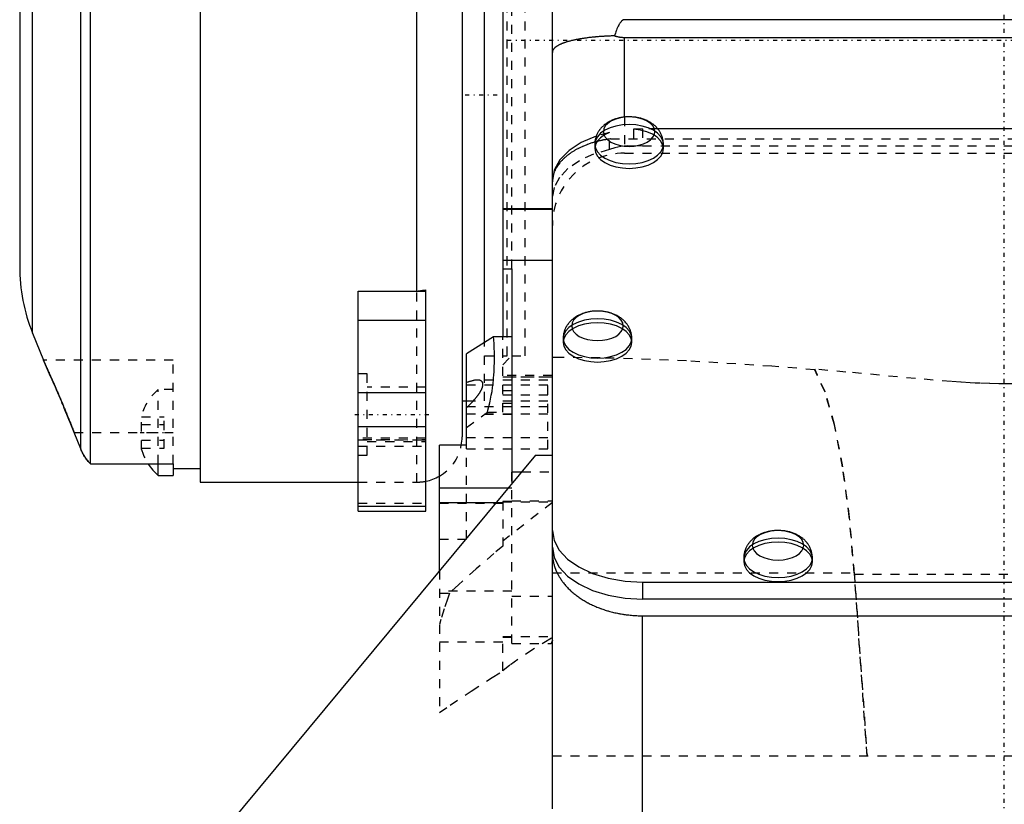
# Model space of a CAD drawing. Extents: x -128 to 128, y -5 to 906.
# Tile 6 of 22: x -109 to 0, y 230 to 317. Entities that reach past the tile are written whole.
import ezdxf

# ---------------------------------------------------------------- set-up
doc = ezdxf.new("R2010")
doc.units = 0
doc.linetypes.add('CENTER', pattern=[1.5, 0.45, -0.5, 0.05, -0.5])
doc.linetypes.add('DASHED', pattern=[2, 1, -1])
for name, color, linetype in [('AM_0', 7, 'CONTINUOUS'), ('AM_3', 7, 'DASHED'), ('AM_7', 7, 'CENTER')]:
    doc.layers.add(name, color=color, linetype=linetype)

msp = doc.modelspace()

# ---------------------------------------------------------------- linework, layer by layer
at = {"layer": 'AM_0', "color": 7, "linetype": 'CONTINUOUS'}
for p, q in [((-107.57, 282.48), (-107.57, 770.02)), ((-109, 762.6), (-109, 289.9)), ((-89, 362.34), (-89, 266)), ((-50, 230.33), (-50, 360)), ((-60, 350.55), (-60, 271)), ((-57.5, 281.44), (-57.5, 350.56)), ((-55.5, 350.55), (-55.5, 282.07)), ((-65, 287.16), (-65, 334.85)), ((-102.24, 269.67), (-102.24, 324)), ((-101.17, 268.01), (-101.17, 324)), ((42, 317.2), (-42, 317.2)), ((-42, 315.24), (42, 315.24)), ((-42, 306.41), (-42, 315.24)), ((38.32, 305.11), (-38.32, 305.11)), ((-45.3, 303.41), (-45.3, 302.92)), ((-37.7, 302.92), (-37.7, 303.41)), ((-55.5, 296.28), (-50, 296.28)), ((-55.5, 296.21), (-50, 296.21)), ((-55.5, 290.56), (-50, 290.56)), ((-55.5, 289.63), (-54.5, 289.63)), ((-54.5, 289.63), (-54.5, 265.81)), ((-71.5, 287.16), (-65, 287.16)), ((-71.5, 262.78), (-71.5, 287.16)), ((-71.5, 287.14), (-64, 287.14)), ((-64.08, 287.27), (-64, 287.29)), ((-64.08, 287.27), (-64, 287.27)), ((-64, 262.78), (-64, 287.29)), ((-71.5, 283.92), (-64, 283.92)), ((-107.57, 282.48), (-106.38, 279.5)), ((-56.5, 282.07), (-59.5, 280.19)), ((-54.5, 282.07), (-56.5, 282.07)), ((-48.8, 281.91), (-48.8, 281.47)), ((-41.2, 281.47), (-41.2, 281.91)), ((-105.57, 277.71), (-106.38, 279.5)), ((-59.5, 270.09), (-59.5, 280.19)), ((-71.5, 275.91), (-64, 275.91)), ((-60, 275), (-59.5, 275)), ((-71.5, 272.17), (-64, 272.17)), ((-102.24, 269.67), (-102.97, 271.5)), ((-62.5, 256.2), (-62.5, 270.09)), ((-59.5, 270.09), (-62.5, 270.09)), ((-51.86, 269), (-92.81, 219.73)), ((-51.86, 269), (-50, 269)), ((-101.17, 268.01), (-92, 268.01)), ((-93.65, 266.75), (-93.65, 268.01)), ((-92, 268.01), (-92, 266.75)), ((-92, 267.5), (-89, 267.5)), ((-93.65, 266.75), (-92, 266.75)), ((-54.5, 267.15), (-53.4, 267.15)), ((-89, 266), (-71.5, 266)), ((-54.92, 265.32), (-62.5, 265.32)), ((-71.5, 263.32), (-64, 263.32)), ((-56.27, 263.69), (-62.5, 263.69)), ((-71.5, 262.78), (-64, 262.78)), ((-28.8, 257.61), (-28.8, 257.18)), ((-21.2, 257.18), (-21.2, 257.61)), ((-40, 254.93), (40, 254.93)), ((-40, 254.93), (-40, 253.04)), ((40, 253.04), (-40, 253.04)), ((-40, 251.2), (40, 251.2)), ((-40, 226.46), (-40, 251.2))]:
    msp.add_line(p, q, dxfattribs=at)
for points in [[(-44.35, 304.8), (-44.3, 304.48), (-44.14, 304.18), (-43.87, 303.89), (-43.52, 303.64), (-43.09, 303.44), (-42.59, 303.29), (-42.06, 303.2), (-41.5, 303.17), (-40.94, 303.2), (-40.41, 303.29), (-39.91, 303.44), (-39.48, 303.64), (-39.13, 303.89), (-38.86, 304.18), (-38.7, 304.48), (-38.65, 304.8), (-38.7, 305.12), (-38.86, 305.43), (-39.13, 305.71), (-39.48, 305.96), (-39.91, 306.16), (-40.41, 306.31), (-40.94, 306.41), (-41.5, 306.44), (-42.06, 306.41), (-42.59, 306.31), (-43.09, 306.16), (-43.52, 305.96), (-43.87, 305.71), (-44.14, 305.43), (-44.3, 305.12)], [(-47.85, 283.3), (-47.8, 282.98), (-47.64, 282.68), (-47.37, 282.39), (-47.02, 282.14), (-46.59, 281.94), (-46.09, 281.79), (-45.56, 281.7), (-45, 281.67), (-44.44, 281.7), (-43.91, 281.79), (-43.41, 281.94), (-42.98, 282.14), (-42.63, 282.39), (-42.36, 282.68), (-42.2, 282.98), (-42.15, 283.3), (-42.2, 283.62), (-42.36, 283.93), (-42.63, 284.21), (-42.98, 284.46), (-43.41, 284.66), (-43.91, 284.81), (-44.44, 284.91), (-45, 284.94), (-45.56, 284.91), (-46.09, 284.81), (-46.59, 284.66), (-47.02, 284.46), (-47.37, 284.21), (-47.64, 283.93), (-47.8, 283.62)], [(-27.85, 259), (-27.8, 258.68), (-27.64, 258.38), (-27.37, 258.09), (-27.02, 257.84), (-26.59, 257.64), (-26.09, 257.49), (-25.56, 257.4), (-25, 257.37), (-24.44, 257.4), (-23.91, 257.49), (-23.41, 257.64), (-22.98, 257.84), (-22.63, 258.09), (-22.36, 258.38), (-22.2, 258.68), (-22.15, 259), (-22.2, 259.32), (-22.36, 259.63), (-22.63, 259.91), (-22.98, 260.16), (-23.41, 260.36), (-23.91, 260.51), (-24.44, 260.61), (-25, 260.64), (-25.56, 260.61), (-26.09, 260.51), (-26.59, 260.36), (-27.02, 260.16), (-27.37, 259.91), (-27.64, 259.63), (-27.8, 259.32)]]:
    msp.add_lwpolyline(points, close=True, dxfattribs=at)
for points in [[(-45.14, 304.3), (-46.79, 303.59), (-48.15, 302.7), (-49.16, 301.67), (-49.79, 300.55), (-50, 299.38)], [(-45.3, 303.41), (-45.23, 302.98), (-45.01, 302.58), (-44.66, 302.2), (-44.19, 301.87), (-43.61, 301.6), (-42.95, 301.4), (-42.24, 301.27), (-41.5, 301.23), (-40.76, 301.27), (-40.05, 301.4), (-39.39, 301.6), (-38.81, 301.87), (-38.34, 302.2), (-37.99, 302.58), (-37.77, 302.98), (-37.7, 303.41)], [(-45.3, 302.92), (-45.23, 302.5), (-45.01, 302.09), (-44.66, 301.71), (-44.19, 301.38), (-43.61, 301.11), (-42.95, 300.91), (-42.24, 300.79), (-41.5, 300.74), (-40.76, 300.79), (-40.05, 300.91), (-39.39, 301.11), (-38.81, 301.38), (-38.34, 301.71), (-37.99, 302.09), (-37.77, 302.5), (-37.7, 302.92)], [(-48.8, 281.91), (-48.73, 281.48), (-48.51, 281.08), (-48.16, 280.7), (-47.69, 280.37), (-47.11, 280.1), (-46.45, 279.9), (-45.74, 279.77), (-45, 279.73), (-44.26, 279.77), (-43.55, 279.9), (-42.89, 280.1), (-42.31, 280.37), (-41.84, 280.7), (-41.49, 281.08), (-41.27, 281.48), (-41.2, 281.91)], [(-48.8, 281.47), (-48.73, 281.05), (-48.51, 280.64), (-48.16, 280.26), (-47.69, 279.93), (-47.11, 279.66), (-46.45, 279.46), (-45.74, 279.34), (-45, 279.29), (-44.26, 279.34), (-43.55, 279.46), (-42.89, 279.66), (-42.31, 279.93), (-41.84, 280.26), (-41.49, 280.64), (-41.27, 281.05), (-41.2, 281.47)], [(-50, 260.66), (-49.81, 259.54), (-49.24, 258.47), (-48.31, 257.47), (-47.07, 256.61), (-45.56, 255.89), (-43.83, 255.36), (-41.95, 255.04), (-40, 254.93)], [(-50, 258.78), (-49.81, 257.66), (-49.24, 256.58), (-48.31, 255.59), (-47.07, 254.72), (-45.56, 254.01), (-43.83, 253.48), (-41.95, 253.15), (-40, 253.04)], [(-28.8, 257.61), (-28.73, 257.18), (-28.51, 256.78), (-28.16, 256.4), (-27.69, 256.07), (-27.11, 255.8), (-26.45, 255.6), (-25.74, 255.47), (-25, 255.43), (-24.26, 255.47), (-23.55, 255.6), (-22.89, 255.8), (-22.31, 256.07), (-21.84, 256.4), (-21.49, 256.78), (-21.27, 257.18), (-21.2, 257.61)], [(-28.8, 257.18), (-28.73, 256.75), (-28.51, 256.34), (-28.16, 255.96), (-27.69, 255.63), (-27.11, 255.36), (-26.45, 255.16), (-25.74, 255.04), (-25, 255), (-24.26, 255.04), (-23.55, 255.16), (-22.89, 255.36), (-22.31, 255.63), (-21.84, 255.96), (-21.49, 256.34), (-21.27, 256.75), (-21.2, 257.18)]]:
    msp.add_lwpolyline(points, dxfattribs=at)
for points in [[(-42, 317.2, 0), (-42.01, 317.2, 0), (-42.02, 317.2, 0), (-42.03, 317.2, 0), (-42.03, 317.2, 0), (-42.04, 317.2, 0), (-42.05, 317.2, 0), (-42.06, 317.19, 0), (-42.07, 317.19, 0), (-42.08, 317.19, 0), (-42.09, 317.19, 0), (-42.09, 317.19, 0), (-42.1, 317.18, 0), (-42.11, 317.18, 0), (-42.12, 317.18, 0), (-42.13, 317.17, 0), (-42.14, 317.17, 0), (-42.15, 317.17, 0), (-42.15, 317.16, 0), (-42.16, 317.16, 0), (-42.17, 317.16, 0), (-42.18, 317.15, 0), (-42.19, 317.15, 0), (-42.19, 317.15, 0), (-42.2, 317.14, 0), (-42.21, 317.13, 0), (-42.22, 317.13, 0), (-42.22, 317.13, 0), (-42.23, 317.12, 0), (-42.24, 317.11, 0), (-42.25, 317.11, 0), (-42.26, 317.1, 0), (-42.27, 317.09, 0), (-42.28, 317.09, 0), (-42.28, 317.08, 0), (-42.29, 317.07, 0), (-42.3, 317.06, 0), (-42.31, 317.06, 0), (-42.33, 317.05, 0), (-42.34, 317.04, 0), (-42.34, 317.03, 0), (-42.35, 317.03, 0), (-42.36, 317.02, 0), (-42.37, 317, 0), (-42.38, 316.99, 0), (-42.39, 316.98, 0), (-42.4, 316.97, 0), (-42.4, 316.96, 0), (-42.41, 316.96, 0), (-42.42, 316.95, 0), (-42.43, 316.93, 0), (-42.46, 316.89, 0), (-42.53, 316.8, 0), (-42.56, 316.75, 0), (-42.59, 316.7, 0), (-42.65, 316.59, 0), (-42.71, 316.47, 0), (-42.77, 316.33, 0), (-42.84, 316.19, 0), (-42.9, 316.04, 0), (-42.93, 315.95, 0), (-42.96, 315.87, 0), (-43.02, 315.69, 0), (-43.08, 315.51, 0), (-43.11, 315.41, 0)], [(-43.11, 315.41, 0), (-43.16, 315.41, 0), (-43.27, 315.4, 0), (-43.38, 315.4, 0), (-43.43, 315.4, 0), (-43.48, 315.4, 0), (-43.59, 315.39, 0), (-43.69, 315.39, 0), (-43.79, 315.38, 0), (-43.9, 315.38, 0), (-44, 315.37, 0), (-44.05, 315.37, 0), (-44.1, 315.37, 0), (-44.21, 315.36, 0), (-44.31, 315.35, 0), (-44.41, 315.35, 0), (-44.51, 315.34, 0), (-44.62, 315.33, 0), (-44.67, 315.33, 0), (-44.72, 315.33, 0), (-44.82, 315.32, 0), (-44.92, 315.31, 0), (-44.97, 315.31, 0), (-45.02, 315.3, 0), (-45.11, 315.29, 0), (-45.21, 315.29, 0), (-45.26, 315.28, 0), (-45.31, 315.28, 0), (-45.41, 315.27, 0), (-45.5, 315.26, 0), (-45.6, 315.25, 0), (-45.69, 315.24, 0), (-45.79, 315.23, 0), (-45.83, 315.22, 0), (-45.88, 315.22, 0), (-45.97, 315.21, 0), (-46.07, 315.19, 0), (-46.16, 315.18, 0), (-46.25, 315.17, 0), (-46.34, 315.16, 0), (-46.38, 315.15, 0), (-46.43, 315.15, 0), (-46.51, 315.13, 0), (-46.6, 315.12, 0), (-46.69, 315.11, 0), (-46.77, 315.09, 0), (-46.86, 315.08, 0), (-46.9, 315.07, 0), (-46.94, 315.07, 0), (-47.02, 315.05, 0), (-47.11, 315.04, 0), (-47.19, 315.02, 0), (-47.27, 315.01, 0), (-47.35, 314.99, 0), (-47.39, 314.98, 0), (-47.43, 314.98, 0), (-47.5, 314.96, 0), (-47.58, 314.94, 0), (-47.66, 314.93, 0), (-47.73, 314.91, 0), (-47.8, 314.89, 0), (-47.84, 314.88, 0), (-47.88, 314.88, 0), (-47.95, 314.86, 0), (-48.02, 314.84, 0), (-48.05, 314.83, 0), (-48.09, 314.82, 0), (-48.16, 314.8, 0), (-48.22, 314.79, 0), (-48.26, 314.78, 0), (-48.29, 314.77, 0), (-48.35, 314.75, 0), (-48.42, 314.73, 0), (-48.48, 314.71, 0), (-48.54, 314.69, 0), (-48.6, 314.67, 0), (-48.63, 314.66, 0), (-48.66, 314.65, 0), (-48.72, 314.63, 0), (-48.77, 314.61, 0), (-48.83, 314.59, 0), (-48.88, 314.57, 0), (-48.94, 314.55, 0), (-48.96, 314.54, 0), (-48.99, 314.53, 0), (-49.04, 314.5, 0), (-49.09, 314.48, 0), (-49.14, 314.46, 0), (-49.18, 314.44, 0), (-49.23, 314.42, 0), (-49.25, 314.4, 0), (-49.28, 314.39, 0), (-49.32, 314.37, 0), (-49.36, 314.35, 0), (-49.4, 314.32, 0), (-49.44, 314.3, 0), (-49.48, 314.28, 0), (-49.5, 314.27, 0), (-49.52, 314.25, 0), (-49.55, 314.23, 0), (-49.59, 314.21, 0), (-49.62, 314.18, 0), (-49.65, 314.16, 0), (-49.68, 314.13, 0), (-49.69, 314.12, 0), (-49.71, 314.11, 0), (-49.74, 314.08, 0), (-49.76, 314.06, 0), (-49.78, 314.05, 0), (-49.79, 314.03, 0), (-49.81, 314.01, 0), (-49.83, 313.98, 0), (-49.84, 313.97, 0), (-49.85, 313.96, 0), (-49.87, 313.93, 0), (-49.89, 313.91, 0), (-49.91, 313.88, 0), (-49.92, 313.85, 0), (-49.94, 313.83, 0), (-49.94, 313.82, 0), (-49.95, 313.8, 0), (-49.96, 313.78, 0), (-49.97, 313.75, 0), (-49.98, 313.72, 0), (-49.99, 313.7, 0), (-49.99, 313.67, 0), (-49.99, 313.66, 0), (-50, 313.64, 0), (-50, 313.62, 0), (-50, 313.59, 0), (-50, 313.58, 0)], [(-43.11, 315.41, 0), (-43.08, 315.4, 0), (-43.03, 315.38, 0), (-42.97, 315.37, 0), (-42.94, 315.36, 0), (-42.91, 315.35, 0), (-42.85, 315.34, 0), (-42.78, 315.32, 0), (-42.72, 315.31, 0), (-42.66, 315.3, 0), (-42.59, 315.29, 0), (-42.56, 315.28, 0), (-42.53, 315.28, 0), (-42.47, 315.27, 0), (-42.4, 315.26, 0), (-42.34, 315.25, 0), (-42.28, 315.25, 0), (-42.21, 315.24, 0), (-42.18, 315.24, 0), (-42.15, 315.24, 0), (-42.09, 315.24, 0), (-42.03, 315.24, 0), (-42, 315.24, 0)], [(-37.7, 303.41, 0), (-37.7, 303.46, 0), (-37.7, 303.56, 0), (-37.71, 303.65, 0), (-37.72, 303.7, 0), (-37.72, 303.75, 0), (-37.74, 303.85, 0), (-37.76, 303.94, 0), (-37.78, 304.04, 0), (-37.8, 304.13, 0), (-37.83, 304.23, 0), (-37.85, 304.27, 0), (-37.86, 304.32, 0), (-37.9, 304.41, 0), (-37.94, 304.5, 0), (-37.98, 304.58, 0), (-38.02, 304.67, 0), (-38.07, 304.76, 0), (-38.1, 304.8, 0), (-38.12, 304.84, 0), (-38.18, 304.92, 0), (-38.23, 305, 0), (-38.26, 305.04, 0), (-38.29, 305.08, 0), (-38.35, 305.15, 0), (-38.42, 305.23, 0), (-38.45, 305.26, 0), (-38.48, 305.3, 0), (-38.55, 305.37, 0), (-38.62, 305.43, 0), (-38.7, 305.5, 0), (-38.77, 305.56, 0), (-38.85, 305.62, 0), (-38.89, 305.65, 0), (-38.93, 305.68, 0), (-39.01, 305.73, 0), (-39.09, 305.79, 0), (-39.17, 305.84, 0), (-39.26, 305.89, 0), (-39.35, 305.94, 0), (-39.39, 305.96, 0), (-39.43, 305.98, 0), (-39.53, 306.03, 0), (-39.62, 306.07, 0), (-39.71, 306.11, 0), (-39.81, 306.15, 0), (-39.91, 306.18, 0), (-39.96, 306.2, 0), (-40.01, 306.21, 0), (-40.11, 306.25, 0), (-40.21, 306.28, 0), (-40.32, 306.3, 0), (-40.43, 306.33, 0), (-40.53, 306.35, 0), (-40.59, 306.36, 0), (-40.64, 306.37, 0), (-40.75, 306.39, 0), (-40.86, 306.4, 0), (-40.97, 306.41, 0), (-41.08, 306.42, 0), (-41.19, 306.43, 0), (-41.25, 306.44, 0), (-41.3, 306.44, 0), (-41.41, 306.44, 0), (-41.52, 306.44, 0), (-41.58, 306.44, 0), (-41.63, 306.44, 0), (-41.74, 306.44, 0), (-41.86, 306.43, 0), (-41.91, 306.43, 0), (-41.97, 306.42, 0), (-42.08, 306.41, 0), (-42.19, 306.4, 0), (-42.3, 306.38, 0), (-42.4, 306.36, 0), (-42.51, 306.34, 0), (-42.56, 306.33, 0), (-42.61, 306.32, 0), (-42.71, 306.29, 0), (-42.82, 306.27, 0), (-42.91, 306.24, 0), (-43.01, 306.21, 0), (-43.11, 306.18, 0), (-43.15, 306.16, 0), (-43.2, 306.14, 0), (-43.29, 306.1, 0), (-43.38, 306.07, 0), (-43.47, 306.03, 0), (-43.56, 305.98, 0), (-43.65, 305.94, 0), (-43.69, 305.92, 0), (-43.73, 305.9, 0), (-43.81, 305.85, 0), (-43.9, 305.8, 0), (-43.98, 305.75, 0), (-44.05, 305.69, 0), (-44.13, 305.64, 0), (-44.17, 305.61, 0), (-44.21, 305.58, 0), (-44.28, 305.52, 0), (-44.35, 305.46, 0), (-44.42, 305.39, 0), (-44.49, 305.32, 0), (-44.55, 305.26, 0), (-44.59, 305.22, 0), (-44.62, 305.19, 0), (-44.68, 305.11, 0), (-44.74, 305.04, 0), (-44.76, 305, 0), (-44.79, 304.96, 0), (-44.85, 304.89, 0), (-44.9, 304.81, 0), (-44.92, 304.77, 0), (-44.95, 304.72, 0), (-44.99, 304.64, 0), (-45.04, 304.56, 0), (-45.07, 304.47, 0), (-45.11, 304.38, 0), (-45.15, 304.29, 0), (-45.16, 304.25, 0), (-45.18, 304.2, 0), (-45.2, 304.11, 0), (-45.23, 304.02, 0), (-45.25, 303.93, 0), (-45.26, 303.84, 0), (-45.28, 303.74, 0), (-45.28, 303.7, 0), (-45.29, 303.65, 0), (-45.3, 303.55, 0), (-45.3, 303.46, 0), (-45.3, 303.41, 0)], [(-65, 287.16, 0), (-64.98, 287.16, 0), (-64.95, 287.16, 0), (-64.91, 287.16, 0), (-64.89, 287.16, 0), (-64.87, 287.16, 0), (-64.83, 287.17, 0), (-64.78, 287.17, 0), (-64.73, 287.18, 0), (-64.68, 287.19, 0), (-64.62, 287.19, 0), (-64.59, 287.2, 0), (-64.56, 287.2, 0), (-64.5, 287.21, 0), (-64.45, 287.22, 0), (-64.39, 287.23, 0), (-64.33, 287.24, 0), (-64.28, 287.24, 0), (-64.25, 287.25, 0), (-64.22, 287.25, 0), (-64.16, 287.26, 0), (-64.1, 287.27, 0), (-64.08, 287.27, 0)], [(-41.2, 281.91, 0), (-41.2, 281.96, 0), (-41.2, 282.06, 0), (-41.21, 282.15, 0), (-41.22, 282.2, 0), (-41.22, 282.25, 0), (-41.24, 282.35, 0), (-41.26, 282.44, 0), (-41.28, 282.54, 0), (-41.3, 282.63, 0), (-41.33, 282.73, 0), (-41.35, 282.77, 0), (-41.36, 282.82, 0), (-41.4, 282.91, 0), (-41.44, 283, 0), (-41.48, 283.08, 0), (-41.52, 283.17, 0), (-41.57, 283.26, 0), (-41.6, 283.3, 0), (-41.62, 283.34, 0), (-41.68, 283.42, 0), (-41.73, 283.5, 0), (-41.76, 283.54, 0), (-41.79, 283.58, 0), (-41.85, 283.65, 0), (-41.92, 283.73, 0), (-41.95, 283.76, 0), (-41.98, 283.8, 0), (-42.05, 283.87, 0), (-42.12, 283.93, 0), (-42.2, 284, 0), (-42.27, 284.06, 0), (-42.35, 284.12, 0), (-42.39, 284.15, 0), (-42.43, 284.18, 0), (-42.51, 284.23, 0), (-42.59, 284.29, 0), (-42.67, 284.34, 0), (-42.76, 284.39, 0), (-42.85, 284.44, 0), (-42.89, 284.46, 0), (-42.93, 284.48, 0), (-43.03, 284.53, 0), (-43.12, 284.57, 0), (-43.21, 284.61, 0), (-43.31, 284.65, 0), (-43.41, 284.68, 0), (-43.46, 284.7, 0), (-43.51, 284.71, 0), (-43.61, 284.75, 0), (-43.71, 284.78, 0), (-43.82, 284.8, 0), (-43.93, 284.83, 0), (-44.03, 284.85, 0), (-44.09, 284.86, 0), (-44.14, 284.87, 0), (-44.25, 284.89, 0), (-44.36, 284.9, 0), (-44.47, 284.91, 0), (-44.58, 284.92, 0), (-44.69, 284.93, 0), (-44.75, 284.94, 0), (-44.8, 284.94, 0), (-44.91, 284.94, 0), (-45.02, 284.94, 0), (-45.08, 284.94, 0), (-45.13, 284.94, 0), (-45.24, 284.94, 0), (-45.36, 284.93, 0), (-45.41, 284.93, 0), (-45.47, 284.92, 0), (-45.58, 284.91, 0), (-45.69, 284.9, 0), (-45.8, 284.88, 0), (-45.9, 284.86, 0), (-46.01, 284.84, 0), (-46.06, 284.83, 0), (-46.11, 284.82, 0), (-46.21, 284.79, 0), (-46.32, 284.77, 0), (-46.41, 284.74, 0), (-46.51, 284.71, 0), (-46.61, 284.68, 0), (-46.65, 284.66, 0), (-46.7, 284.64, 0), (-46.79, 284.6, 0), (-46.88, 284.57, 0), (-46.97, 284.53, 0), (-47.06, 284.48, 0), (-47.15, 284.44, 0), (-47.19, 284.42, 0), (-47.23, 284.4, 0), (-47.31, 284.35, 0), (-47.4, 284.3, 0), (-47.48, 284.25, 0), (-47.55, 284.19, 0), (-47.63, 284.14, 0), (-47.67, 284.11, 0), (-47.71, 284.08, 0), (-47.78, 284.02, 0), (-47.85, 283.96, 0), (-47.92, 283.89, 0), (-47.99, 283.82, 0), (-48.05, 283.76, 0), (-48.09, 283.72, 0), (-48.12, 283.69, 0), (-48.18, 283.61, 0), (-48.24, 283.54, 0), (-48.26, 283.5, 0), (-48.29, 283.46, 0), (-48.35, 283.39, 0), (-48.4, 283.31, 0), (-48.42, 283.27, 0), (-48.45, 283.22, 0), (-48.49, 283.14, 0), (-48.54, 283.06, 0), (-48.57, 282.97, 0), (-48.61, 282.88, 0), (-48.65, 282.79, 0), (-48.66, 282.75, 0), (-48.68, 282.7, 0), (-48.7, 282.61, 0), (-48.73, 282.52, 0), (-48.75, 282.43, 0), (-48.76, 282.34, 0), (-48.78, 282.24, 0), (-48.78, 282.2, 0), (-48.79, 282.15, 0), (-48.8, 282.05, 0), (-48.8, 281.96, 0), (-48.8, 281.91, 0)], [(-106.38, 279.5, 0), (-106.38, 279.5, 0), (-106.38, 279.5, 0), (-106.38, 279.49, 0), (-106.38, 279.49, 0), (-106.38, 279.49, 0), (-106.37, 279.48, 0), (-106.37, 279.47, 0), (-106.36, 279.46, 0), (-106.36, 279.45, 0), (-106.35, 279.44, 0), (-106.35, 279.43, 0), (-106.34, 279.42, 0), (-106.34, 279.4, 0), (-106.33, 279.38, 0), (-106.32, 279.36, 0), (-106.31, 279.34, 0), (-106.29, 279.31, 0), (-106.29, 279.3, 0), (-106.28, 279.28, 0), (-106.27, 279.26, 0), (-106.25, 279.22, 0), (-106.25, 279.21, 0), (-106.24, 279.19, 0), (-106.22, 279.16, 0), (-106.21, 279.12, 0), (-106.2, 279.1, 0), (-106.19, 279.08, 0), (-106.17, 279.04, 0), (-106.15, 279, 0), (-106.13, 278.96, 0), (-106.11, 278.91, 0), (-106.09, 278.87, 0), (-106.08, 278.84, 0), (-106.07, 278.82, 0), (-106.05, 278.77, 0), (-106.02, 278.72, 0), (-106, 278.66, 0), (-105.97, 278.61, 0), (-105.95, 278.55, 0), (-105.93, 278.52, 0), (-105.92, 278.5, 0), (-105.9, 278.44, 0), (-105.87, 278.38, 0), (-105.84, 278.31, 0), (-105.81, 278.25, 0), (-105.78, 278.19, 0), (-105.77, 278.16, 0), (-105.75, 278.12, 0), (-105.72, 278.06, 0), (-105.69, 277.99, 0), (-105.66, 277.92, 0), (-105.63, 277.85, 0), (-105.6, 277.78, 0), (-105.59, 277.75, 0), (-105.57, 277.71, 0), (-105.54, 277.64, 0), (-105.51, 277.57, 0), (-105.47, 277.49, 0), (-105.44, 277.42, 0), (-105.41, 277.34, 0), (-105.39, 277.3, 0), (-105.37, 277.26, 0), (-105.34, 277.18, 0), (-105.3, 277.1, 0), (-105.28, 277.06, 0), (-105.26, 277.02, 0), (-105.23, 276.94, 0), (-105.19, 276.85, 0), (-105.17, 276.81, 0), (-105.15, 276.77, 0), (-105.11, 276.68, 0), (-105.08, 276.59, 0), (-105.04, 276.5, 0), (-105, 276.41, 0), (-104.96, 276.32, 0), (-104.94, 276.27, 0), (-104.92, 276.22, 0), (-104.88, 276.13, 0), (-104.84, 276.03, 0), (-104.79, 275.94, 0), (-104.75, 275.84, 0), (-104.71, 275.74, 0), (-104.69, 275.69, 0), (-104.67, 275.64, 0), (-104.62, 275.54, 0), (-104.58, 275.44, 0), (-104.54, 275.34, 0), (-104.49, 275.23, 0), (-104.45, 275.13, 0), (-104.43, 275.08, 0), (-104.41, 275.03, 0), (-104.36, 274.92, 0), (-104.32, 274.82, 0), (-104.27, 274.71, 0), (-104.23, 274.6, 0), (-104.19, 274.5, 0), (-104.16, 274.44, 0), (-104.14, 274.39, 0), (-104.1, 274.28, 0), (-104.05, 274.17, 0), (-104.01, 274.07, 0), (-103.96, 273.96, 0), (-103.92, 273.85, 0), (-103.89, 273.8, 0), (-103.87, 273.74, 0), (-103.83, 273.63, 0), (-103.78, 273.52, 0), (-103.76, 273.47, 0), (-103.74, 273.41, 0), (-103.69, 273.31, 0), (-103.65, 273.2, 0), (-103.63, 273.14, 0), (-103.6, 273.09, 0), (-103.56, 272.98, 0), (-103.52, 272.87, 0), (-103.47, 272.76, 0), (-103.43, 272.66, 0), (-103.39, 272.55, 0), (-103.36, 272.5, 0), (-103.34, 272.44, 0), (-103.3, 272.33, 0), (-103.26, 272.22, 0), (-103.21, 272.11, 0), (-103.17, 272, 0), (-103.12, 271.89, 0), (-103.1, 271.84, 0), (-103.08, 271.78, 0), (-103.03, 271.67, 0), (-102.99, 271.56, 0), (-102.97, 271.5, 0)], [(-102.97, 271.5, 0), (-103.04, 271.68, 0), (-103.19, 272.05, 0), (-103.33, 272.41, 0), (-103.4, 272.59, 0), (-103.47, 272.76, 0), (-103.62, 273.12, 0), (-103.76, 273.47, 0), (-103.91, 273.83, 0), (-104.06, 274.19, 0), (-104.2, 274.54, 0), (-104.28, 274.72, 0), (-104.35, 274.89, 0), (-104.49, 275.23, 0), (-104.64, 275.56, 0), (-104.77, 275.89, 0), (-104.91, 276.2, 0), (-105.04, 276.51, 0), (-105.1, 276.65, 0), (-105.17, 276.8, 0), (-105.29, 277.08, 0), (-105.4, 277.34, 0), (-105.46, 277.46, 0)], [(-102.24, 269.67, 0), (-102.22, 269.62, 0), (-102.18, 269.53, 0), (-102.14, 269.43, 0), (-102.12, 269.38, 0), (-102.09, 269.33, 0), (-102.04, 269.23, 0), (-101.99, 269.13, 0), (-101.94, 269.04, 0), (-101.88, 268.94, 0), (-101.82, 268.84, 0), (-101.79, 268.79, 0), (-101.76, 268.75, 0), (-101.7, 268.65, 0), (-101.63, 268.56, 0), (-101.56, 268.47, 0), (-101.49, 268.38, 0), (-101.42, 268.3, 0), (-101.39, 268.25, 0), (-101.35, 268.21, 0), (-101.28, 268.13, 0), (-101.21, 268.05, 0), (-101.17, 268.01, 0)], [(-101.17, 268.01, 0), (-101.21, 268.05, 0), (-101.28, 268.13, 0), (-101.35, 268.21, 0), (-101.39, 268.25, 0), (-101.42, 268.3, 0), (-101.49, 268.38, 0), (-101.56, 268.47, 0), (-101.63, 268.56, 0), (-101.7, 268.65, 0), (-101.76, 268.75, 0), (-101.79, 268.79, 0), (-101.82, 268.84, 0), (-101.88, 268.94, 0), (-101.94, 269.04, 0), (-101.99, 269.13, 0), (-102.04, 269.23, 0), (-102.09, 269.33, 0), (-102.12, 269.38, 0), (-102.14, 269.43, 0), (-102.18, 269.53, 0), (-102.22, 269.62, 0), (-102.24, 269.67, 0)], [(-21.2, 257.61, 0), (-21.2, 257.66, 0), (-21.2, 257.76, 0), (-21.21, 257.85, 0), (-21.22, 257.9, 0), (-21.22, 257.95, 0), (-21.24, 258.05, 0), (-21.26, 258.14, 0), (-21.28, 258.24, 0), (-21.3, 258.33, 0), (-21.33, 258.43, 0), (-21.35, 258.47, 0), (-21.36, 258.52, 0), (-21.4, 258.61, 0), (-21.44, 258.7, 0), (-21.48, 258.78, 0), (-21.52, 258.87, 0), (-21.57, 258.96, 0), (-21.6, 259, 0), (-21.62, 259.04, 0), (-21.68, 259.12, 0), (-21.73, 259.2, 0), (-21.76, 259.24, 0), (-21.79, 259.28, 0), (-21.85, 259.35, 0), (-21.92, 259.43, 0), (-21.95, 259.46, 0), (-21.98, 259.5, 0), (-22.05, 259.57, 0), (-22.12, 259.63, 0), (-22.2, 259.7, 0), (-22.27, 259.76, 0), (-22.35, 259.82, 0), (-22.39, 259.85, 0), (-22.43, 259.88, 0), (-22.51, 259.93, 0), (-22.59, 259.99, 0), (-22.67, 260.04, 0), (-22.76, 260.09, 0), (-22.85, 260.14, 0), (-22.89, 260.16, 0), (-22.93, 260.18, 0), (-23.03, 260.23, 0), (-23.12, 260.27, 0), (-23.21, 260.31, 0), (-23.31, 260.35, 0), (-23.41, 260.38, 0), (-23.46, 260.4, 0), (-23.51, 260.41, 0), (-23.61, 260.45, 0), (-23.71, 260.48, 0), (-23.82, 260.5, 0), (-23.93, 260.53, 0), (-24.03, 260.55, 0), (-24.09, 260.56, 0), (-24.14, 260.57, 0), (-24.25, 260.59, 0), (-24.36, 260.6, 0), (-24.47, 260.61, 0), (-24.58, 260.62, 0), (-24.69, 260.63, 0), (-24.75, 260.64, 0), (-24.8, 260.64, 0), (-24.91, 260.64, 0), (-25.02, 260.64, 0), (-25.08, 260.64, 0), (-25.13, 260.64, 0), (-25.24, 260.64, 0), (-25.36, 260.63, 0), (-25.41, 260.63, 0), (-25.47, 260.62, 0), (-25.58, 260.61, 0), (-25.69, 260.6, 0), (-25.8, 260.58, 0), (-25.9, 260.56, 0), (-26.01, 260.54, 0), (-26.06, 260.53, 0), (-26.11, 260.52, 0), (-26.21, 260.49, 0), (-26.32, 260.47, 0), (-26.41, 260.44, 0), (-26.51, 260.41, 0), (-26.61, 260.38, 0), (-26.65, 260.36, 0), (-26.7, 260.34, 0), (-26.79, 260.3, 0), (-26.88, 260.27, 0), (-26.97, 260.23, 0), (-27.06, 260.18, 0), (-27.15, 260.14, 0), (-27.19, 260.12, 0), (-27.23, 260.1, 0), (-27.31, 260.05, 0), (-27.4, 260, 0), (-27.48, 259.95, 0), (-27.55, 259.89, 0), (-27.63, 259.84, 0), (-27.67, 259.81, 0), (-27.71, 259.78, 0), (-27.78, 259.72, 0), (-27.85, 259.66, 0), (-27.92, 259.59, 0), (-27.99, 259.52, 0), (-28.05, 259.46, 0), (-28.09, 259.42, 0), (-28.12, 259.39, 0), (-28.18, 259.31, 0), (-28.24, 259.24, 0), (-28.26, 259.2, 0), (-28.29, 259.16, 0), (-28.35, 259.09, 0), (-28.4, 259.01, 0), (-28.42, 258.97, 0), (-28.45, 258.92, 0), (-28.49, 258.84, 0), (-28.54, 258.76, 0), (-28.57, 258.67, 0), (-28.61, 258.58, 0), (-28.65, 258.49, 0), (-28.66, 258.45, 0), (-28.68, 258.4, 0), (-28.7, 258.31, 0), (-28.73, 258.22, 0), (-28.75, 258.13, 0), (-28.76, 258.04, 0), (-28.78, 257.94, 0), (-28.78, 257.9, 0), (-28.79, 257.85, 0), (-28.8, 257.75, 0), (-28.8, 257.66, 0), (-28.8, 257.61, 0)], [(-50, 258.21, 0), (-50, 258.16, 0), (-50, 258.05, 0), (-49.99, 257.95, 0), (-49.99, 257.9, 0), (-49.99, 257.85, 0), (-49.98, 257.75, 0), (-49.97, 257.65, 0), (-49.96, 257.55, 0), (-49.94, 257.44, 0), (-49.92, 257.34, 0), (-49.91, 257.29, 0), (-49.9, 257.24, 0), (-49.88, 257.14, 0), (-49.86, 257.04, 0), (-49.84, 256.94, 0), (-49.81, 256.84, 0), (-49.78, 256.74, 0), (-49.76, 256.69, 0), (-49.75, 256.64, 0), (-49.71, 256.54, 0), (-49.68, 256.44, 0), (-49.66, 256.39, 0), (-49.64, 256.35, 0), (-49.6, 256.25, 0), (-49.56, 256.15, 0), (-49.54, 256.1, 0), (-49.52, 256.05, 0), (-49.47, 255.96, 0), (-49.42, 255.86, 0), (-49.37, 255.76, 0), (-49.32, 255.67, 0), (-49.27, 255.57, 0), (-49.24, 255.53, 0), (-49.21, 255.48, 0), (-49.15, 255.39, 0), (-49.09, 255.29, 0), (-49.03, 255.2, 0), (-48.97, 255.11, 0), (-48.9, 255.02, 0), (-48.87, 254.97, 0), (-48.84, 254.93, 0), (-48.77, 254.84, 0), (-48.7, 254.75, 0), (-48.62, 254.66, 0), (-48.55, 254.57, 0), (-48.47, 254.49, 0), (-48.43, 254.44, 0), (-48.39, 254.4, 0), (-48.31, 254.32, 0), (-48.23, 254.23, 0), (-48.15, 254.15, 0), (-48.06, 254.07, 0), (-47.98, 253.98, 0), (-47.93, 253.94, 0), (-47.89, 253.9, 0), (-47.8, 253.82, 0), (-47.71, 253.74, 0), (-47.61, 253.67, 0), (-47.52, 253.59, 0), (-47.42, 253.51, 0), (-47.37, 253.48, 0), (-47.32, 253.44, 0), (-47.22, 253.36, 0), (-47.12, 253.29, 0), (-47.07, 253.26, 0), (-47.02, 253.22, 0), (-46.92, 253.15, 0), (-46.81, 253.08, 0), (-46.76, 253.04, 0), (-46.7, 253.01, 0), (-46.59, 252.94, 0), (-46.48, 252.88, 0), (-46.37, 252.81, 0), (-46.26, 252.75, 0), (-46.15, 252.68, 0), (-46.09, 252.65, 0), (-46.03, 252.62, 0), (-45.91, 252.56, 0), (-45.8, 252.5, 0), (-45.68, 252.44, 0), (-45.56, 252.38, 0), (-45.43, 252.33, 0), (-45.37, 252.3, 0), (-45.31, 252.27, 0), (-45.19, 252.22, 0), (-45.06, 252.17, 0), (-44.94, 252.12, 0), (-44.81, 252.07, 0), (-44.68, 252.02, 0), (-44.62, 252, 0), (-44.55, 251.97, 0), (-44.42, 251.93, 0), (-44.29, 251.88, 0), (-44.16, 251.84, 0), (-44.03, 251.8, 0), (-43.89, 251.76, 0), (-43.83, 251.74, 0), (-43.76, 251.72, 0), (-43.62, 251.68, 0), (-43.49, 251.64, 0), (-43.35, 251.61, 0), (-43.21, 251.58, 0), (-43.08, 251.54, 0), (-43.01, 251.53, 0), (-42.94, 251.51, 0), (-42.8, 251.48, 0), (-42.66, 251.46, 0), (-42.59, 251.44, 0), (-42.52, 251.43, 0), (-42.38, 251.41, 0), (-42.24, 251.38, 0), (-42.16, 251.37, 0), (-42.09, 251.36, 0), (-41.95, 251.34, 0), (-41.81, 251.32, 0), (-41.66, 251.3, 0), (-41.52, 251.29, 0), (-41.38, 251.27, 0), (-41.31, 251.26, 0), (-41.23, 251.26, 0), (-41.09, 251.25, 0), (-40.94, 251.24, 0), (-40.8, 251.23, 0), (-40.65, 251.22, 0), (-40.51, 251.21, 0), (-40.44, 251.21, 0), (-40.36, 251.21, 0), (-40.22, 251.21, 0), (-40.07, 251.2, 0), (-40, 251.2, 0)]]:
    msp.add_polyline3d(points, dxfattribs=at)
for centre, radius, start, end in [((-89, 289.9), 20, 180, 201.7847), ((-65, 271), 5, 349.459, 0), ((-89.96, 271.16), 5.75, 213.2143, 230.1405), ((-65, 271), 5, 281.537, 300)]:
    msp.add_arc(centre, radius, start, end, dxfattribs=at)
at = {"layer": 'AM_3', "color": 6, "linetype": 'DASHED'}
for p, q in [((-55, 280), (-55, 380)), ((-54.5, 289.63), (-54.5, 380)), ((-53, 280), (-53, 380)), ((-65, 266), (-65, 330.49)), ((-42, 306.41), (-42, 302.42)), ((-43.67, 304.71), (-45.14, 304.3)), ((-43.67, 302.83), (-43.67, 304.71)), ((-40, 305.11), (-41, 305.08)), ((-41, 305.08), (-41, 303.2)), ((-38.32, 305.11), (-40, 305.11)), ((-40, 305.11), (-40, 303.23)), ((-43.55, 304), (43.55, 304)), ((-40, 303.23), (-41, 303.2)), ((-40, 303.23), (40, 303.23)), ((-42, 302.42), (42, 302.42)), ((-57.5, 275), (-57.5, 281.44)), ((-55.5, 273.75), (-55.5, 282.07)), ((-92, 279.5), (-106.38, 279.5)), ((-92, 268.01), (-92, 279.5)), ((-57.5, 280), (-55, 280)), ((-55.5, 279), (-54.5, 280)), ((-54.5, 280), (-53, 280)), ((-49.48, 279.8), (-50, 279.8)), ((-49.48, 279.8), (-50, 279.8)), ((-20.94, 278.49), (-20.93, 278.44)), ((-105.46, 277.46), (-105.57, 277.71)), ((-70.5, 278), (-71.5, 278)), ((-70.5, 269), (-70.5, 278)), ((-50.5, 277.3), (-58.3, 277.3)), ((-50, 277.79), (-55.5, 277.79)), ((-55.5, 277.64), (-50, 277.64)), ((-50, 277.63), (-55.5, 277.63)), ((-50.5, 269.68), (-50.5, 277.3)), ((-92, 276.25), (-93.65, 276.25)), ((-93.65, 268.01), (-93.65, 276.25)), ((-64, 276.5), (-70.5, 276.5)), ((-59.5, 276.77), (-50.5, 276.77)), ((-54.5, 276.1), (-55.5, 276.1)), ((-59.5, 275), (-57.5, 275)), ((-55.5, 275.66), (-50, 275.66)), ((-55.5, 275), (-50, 275)), ((-59.5, 274.38), (-50.5, 274.38)), ((-59.5, 272.05), (-57.2, 273.75)), ((-57.2, 273.75), (-55.5, 273.75)), ((-54.5, 274.72), (-55.5, 274.72)), ((-95.5, 269.62), (-95.5, 273.38)), ((-95.5, 273.23), (-93, 273.23)), ((-93, 269.77), (-93, 273.23)), ((-59.5, 273.55), (-50.5, 273.55)), ((-54.5, 273.49), (-57.57, 273.49)), ((-95.5, 272.37), (-93, 272.37)), ((-102.97, 271.5), (-92, 271.5)), ((-95.5, 270.63), (-93, 270.63)), ((-64, 270.86), (-71.5, 270.86)), ((-64, 270.66), (-71.5, 270.67)), ((-71.5, 270.67), (-64, 270.67)), ((-70.5, 270.5), (-64, 270.5)), ((-64, 270.73), (-64.16, 270.7)), ((-64.16, 270.7), (-64, 270.7)), ((-59.5, 270.94), (-50.5, 270.94)), ((-95.5, 269.77), (-93, 269.77)), ((-71.5, 269.97), (-64, 269.97)), ((-59.5, 259.69), (-59.5, 270.09)), ((-59.5, 269.68), (-50.5, 269.68)), ((-71.5, 269), (-70.5, 269)), ((-50, 263.91), (-50, 269)), ((-54.5, 248.12), (-54.5, 267.15)), ((-53.4, 267.15), (-50, 267.15)), ((-71.5, 266), (-65, 266)), ((-54.5, 265.32), (-54.92, 265.32)), ((-71.5, 263.67), (-64, 263.67)), ((-62.5, 263.67), (-54.5, 263.67)), ((-55.5, 263.69), (-56.27, 263.69)), ((-55.5, 263.87), (-55.5, 258.92)), ((-54.5, 263.87), (-55.5, 263.87)), ((-55.5, 263.8), (-50, 263.8)), ((-50, 263.74), (-55.5, 259.46)), ((-54.5, 263.91), (-50.01, 263.91)), ((-50, 263.91), (-50.01, 263.91)), ((-50.01, 263.91), (-50, 263.9)), ((-50, 263.74), (-50, 263.9)), ((-62.5, 259.69), (-59.5, 259.69)), ((-62.5, 256.2), (-62.5, 240.5)), ((-50, 255.96), (-16.56, 255.96)), ((-16.56, 255.96), (-15.14, 235.7)), ((-15.14, 235.7), (-16.53, 255.81)), ((-16.53, 255.81), (50, 255.81)), ((-54.5, 253.94), (-62.5, 253.94)), ((-62.5, 253.72), (-61.38, 253.72)), ((-54.5, 253.38), (-50, 253.38)), ((-55.5, 248.89), (-50, 248.89)), ((-55.5, 245.1), (-55.5, 248.89)), ((-55.5, 248.84), (-54.5, 248.84)), ((-50, 248.51), (-50, 248.81)), ((-62.5, 248.32), (-55.5, 248.32)), ((-54.5, 248.12), (-50.13, 248.12)), ((-50, 248.51), (-50.13, 248.12)), ((-50.13, 248.12), (-50, 248.22)), ((-50, 217.82), (-50, 248.22)), ((-50, 235.7), (50, 235.7))]:
    msp.add_line(p, q, dxfattribs=at)
for points in [[(-37.7, 303.41), (-37.77, 303.83), (-37.99, 304.24), (-38.34, 304.62), (-38.81, 304.95), (-39.39, 305.22), (-40.05, 305.42), (-40.76, 305.55), (-41.5, 305.59), (-42.24, 305.55), (-42.95, 305.42), (-43.61, 305.22), (-44.19, 304.95), (-44.66, 304.62), (-45.01, 304.24), (-45.23, 303.83), (-45.3, 303.41)], [(-43.67, 304.71), (-44.23, 304.44), (-44.68, 304.11), (-45.02, 303.74), (-45.23, 303.34), (-45.3, 302.92)], [(-37.7, 302.92), (-37.78, 303.37), (-38.02, 303.79), (-38.4, 304.18), (-38.91, 304.52), (-39.53, 304.79), (-40.24, 304.98), (-41, 305.08)], [(-41, 303.2), (-41.7, 303.22), (-42.4, 303.16), (-43.06, 303.03), (-43.67, 302.83)], [(-43.67, 302.83), (-45.44, 302.31), (-46.99, 301.59), (-48.27, 300.72), (-49.22, 299.72), (-49.8, 298.63), (-50, 297.49)], [(-41.2, 281.91), (-41.27, 282.33), (-41.49, 282.74), (-41.84, 283.12), (-42.31, 283.45), (-42.89, 283.72), (-43.55, 283.92), (-44.26, 284.05), (-45, 284.09), (-45.74, 284.05), (-46.45, 283.92), (-47.11, 283.72), (-47.69, 283.45), (-48.16, 283.12), (-48.51, 282.74), (-48.73, 282.33), (-48.8, 281.91)], [(-41.2, 281.47), (-41.27, 281.9), (-41.49, 282.31), (-41.84, 282.68), (-42.31, 283.01), (-42.89, 283.29), (-43.55, 283.49), (-44.26, 283.61), (-45, 283.65), (-45.74, 283.61), (-46.45, 283.49), (-47.11, 283.29), (-47.69, 283.01), (-48.16, 282.68), (-48.51, 282.31), (-48.73, 281.9), (-48.8, 281.47)], [(-16.53, 255.81), (-17.08, 262.1), (-17.83, 267.69), (-18.74, 272.38), (-19.79, 276.02), (-20.94, 278.49)], [(-16.56, 255.96), (-17.11, 262.18), (-17.85, 267.7), (-18.75, 272.35), (-19.79, 275.97), (-20.93, 278.44)], [(-21.2, 257.61), (-21.27, 258.03), (-21.49, 258.44), (-21.84, 258.82), (-22.31, 259.15), (-22.89, 259.42), (-23.55, 259.62), (-24.26, 259.75), (-25, 259.79), (-25.74, 259.75), (-26.45, 259.62), (-27.11, 259.42), (-27.69, 259.15), (-28.16, 258.82), (-28.51, 258.44), (-28.73, 258.03), (-28.8, 257.61)], [(-25, 259.36), (-25.74, 259.31), (-26.45, 259.19), (-27.11, 258.99), (-27.69, 258.72), (-28.16, 258.39), (-28.51, 258.01), (-28.73, 257.6), (-28.8, 257.18)], [(-21.2, 257.18), (-21.27, 257.6), (-21.49, 258.01), (-21.84, 258.39), (-22.31, 258.72), (-22.89, 258.99), (-23.55, 259.19), (-24.26, 259.31), (-25, 259.36)]]:
    msp.add_lwpolyline(points, dxfattribs=at)
for points in [[(-43.55, 304, 0), (-43.6, 303.99, 0), (-43.71, 303.98, 0), (-43.81, 303.96, 0), (-43.86, 303.96, 0), (-43.91, 303.95, 0), (-44.02, 303.93, 0), (-44.12, 303.91, 0), (-44.22, 303.9, 0), (-44.32, 303.88, 0), (-44.42, 303.86, 0), (-44.47, 303.85, 0), (-44.52, 303.84, 0), (-44.62, 303.82, 0), (-44.71, 303.8, 0), (-44.81, 303.77, 0), (-44.9, 303.75, 0), (-44.99, 303.73, 0), (-45.04, 303.72, 0), (-45.08, 303.71, 0), (-45.18, 303.68, 0), (-45.27, 303.66, 0), (-45.31, 303.64, 0), (-45.36, 303.63, 0), (-45.45, 303.6, 0), (-45.54, 303.58, 0), (-45.59, 303.56, 0), (-45.64, 303.55, 0), (-45.73, 303.52, 0), (-45.82, 303.49, 0), (-45.91, 303.45, 0), (-46, 303.42, 0), (-46.09, 303.39, 0), (-46.14, 303.37, 0), (-46.18, 303.35, 0), (-46.27, 303.32, 0), (-46.36, 303.28, 0), (-46.45, 303.25, 0), (-46.54, 303.21, 0), (-46.62, 303.17, 0), (-46.67, 303.16, 0), (-46.71, 303.14, 0), (-46.79, 303.1, 0), (-46.88, 303.06, 0), (-46.96, 303.02, 0), (-47.04, 302.98, 0), (-47.12, 302.94, 0), (-47.16, 302.92, 0), (-47.19, 302.9, 0), (-47.27, 302.86, 0), (-47.35, 302.82, 0), (-47.42, 302.78, 0), (-47.49, 302.74, 0), (-47.56, 302.7, 0), (-47.59, 302.68, 0), (-47.63, 302.65, 0), (-47.7, 302.61, 0), (-47.77, 302.57, 0), (-47.83, 302.53, 0), (-47.9, 302.48, 0), (-47.97, 302.44, 0), (-48, 302.41, 0), (-48.03, 302.39, 0), (-48.1, 302.34, 0), (-48.17, 302.29, 0), (-48.2, 302.27, 0), (-48.23, 302.25, 0), (-48.3, 302.2, 0), (-48.36, 302.15, 0), (-48.39, 302.12, 0), (-48.42, 302.1, 0), (-48.48, 302.05, 0), (-48.54, 301.99, 0), (-48.6, 301.94, 0), (-48.66, 301.89, 0), (-48.72, 301.84, 0), (-48.74, 301.81, 0), (-48.77, 301.78, 0), (-48.83, 301.73, 0), (-48.88, 301.68, 0), (-48.93, 301.62, 0), (-48.98, 301.57, 0), (-49.03, 301.52, 0), (-49.06, 301.49, 0), (-49.08, 301.46, 0), (-49.13, 301.41, 0), (-49.17, 301.35, 0), (-49.32, 301.17, 0), (-49.45, 300.98, 0), (-49.48, 300.92, 0), (-49.52, 300.87, 0), (-49.53, 300.84, 0), (-49.55, 300.81, 0), (-49.58, 300.76, 0), (-49.61, 300.7, 0), (-49.64, 300.64, 0), (-49.67, 300.58, 0), (-49.7, 300.52, 0), (-49.72, 300.49, 0), (-49.73, 300.46, 0), (-49.75, 300.4, 0), (-49.78, 300.34, 0), (-49.79, 300.31, 0), (-49.8, 300.28, 0), (-49.83, 300.22, 0), (-49.85, 300.16, 0), (-49.86, 300.13, 0), (-49.87, 300.1, 0), (-49.88, 300.04, 0), (-49.9, 299.98, 0), (-49.92, 299.92, 0), (-49.93, 299.86, 0), (-49.94, 299.79, 0), (-49.95, 299.76, 0), (-49.96, 299.73, 0), (-49.97, 299.67, 0), (-49.97, 299.61, 0), (-49.98, 299.55, 0), (-49.99, 299.49, 0), (-49.99, 299.43, 0), (-49.99, 299.41, 0), (-50, 299.38, 0), (-50, 299.32, 0), (-50, 299.26, 0), (-50, 299.23, 0)], [(-57.2, 273.75, 0), (-57.14, 273.95, 0), (-57.03, 274.36, 0), (-56.93, 274.77, 0), (-56.88, 274.98, 0), (-56.84, 275.19, 0), (-56.76, 275.62, 0), (-56.68, 276.05, 0), (-56.62, 276.49, 0), (-56.56, 276.93, 0), (-56.52, 277.37, 0), (-56.5, 277.6, 0), (-56.48, 277.82, 0), (-56.45, 278.28, 0), (-56.43, 278.75, 0), (-56.41, 279.23, 0), (-56.41, 279.72, 0), (-56.41, 280.22, 0), (-56.42, 280.48, 0), (-56.43, 280.74, 0), (-56.45, 281.27, 0), (-56.48, 281.8, 0), (-56.5, 282.07, 0)], [(-20.93, 278.44, 0), (-25.67, 278.83, 0), (-35.14, 279.43, 0), (-44.7, 279.76, 0), (-49.48, 279.8, 0)], [(49.22, 279.8, 0), (47.63, 279.8, 0), (44.46, 279.76, 0), (41.29, 279.69, 0), (39.7, 279.64, 0), (38.12, 279.58, 0), (34.95, 279.44, 0), (31.79, 279.27, 0), (28.65, 279.07, 0), (25.53, 278.85, 0), (22.4, 278.61, 0), (20.82, 278.48, 0), (19.23, 278.34, 0), (16.22, 278.07, 0), (13.43, 277.81, 0), (10.87, 277.57, 0), (8.51, 277.36, 0), (6.38, 277.18, 0), (5.39, 277.11, 0), (4.44, 277.04, 0), (2.64, 276.95, 0), (0.88, 276.9, 0), (0, 276.89, 0)], [(0, 276.89, 0), (-0.53, 276.89, 0), (-1.59, 276.91, 0), (-2.65, 276.95, 0), (-3.18, 276.97, 0), (-3.71, 277, 0), (-4.77, 277.07, 0), (-5.82, 277.14, 0), (-9.79, 277.47, 0), (-17.5, 278.19, 0), (-20.94, 278.49, 0)], [(-59.5, 274.22, 0), (-59.39, 274.33, 0), (-59.16, 274.56, 0), (-58.94, 274.78, 0), (-58.84, 274.89, 0), (-58.74, 275.01, 0), (-58.62, 275.14, 0), (-58.59, 275.18, 0), (-58.56, 275.21, 0), (-58.54, 275.23, 0), (-58.53, 275.25, 0), (-58.5, 275.29, 0), (-58.47, 275.32, 0), (-58.44, 275.36, 0), (-58.41, 275.4, 0), (-58.38, 275.44, 0), (-58.36, 275.45, 0), (-58.35, 275.47, 0), (-58.32, 275.51, 0), (-58.29, 275.55, 0), (-58.26, 275.58, 0), (-58.24, 275.62, 0), (-58.21, 275.66, 0), (-58.19, 275.68, 0), (-58.18, 275.7, 0), (-58.15, 275.74, 0), (-58.13, 275.77, 0), (-58.1, 275.81, 0), (-58.08, 275.85, 0), (-58.05, 275.89, 0), (-58.04, 275.91, 0), (-58.03, 275.93, 0), (-58, 275.97, 0), (-57.98, 276, 0), (-57.96, 276.04, 0), (-57.94, 276.08, 0), (-57.92, 276.12, 0), (-57.91, 276.14, 0), (-57.9, 276.16, 0), (-57.88, 276.19, 0), (-57.86, 276.23, 0), (-57.85, 276.25, 0), (-57.84, 276.27, 0), (-57.82, 276.3, 0), (-57.81, 276.34, 0), (-57.8, 276.36, 0), (-57.79, 276.38, 0), (-57.78, 276.41, 0), (-57.76, 276.45, 0), (-57.75, 276.48, 0), (-57.74, 276.51, 0), (-57.73, 276.55, 0), (-57.73, 276.56, 0), (-57.72, 276.58, 0), (-57.71, 276.61, 0), (-57.71, 276.64, 0), (-57.7, 276.67, 0), (-57.7, 276.7, 0), (-57.69, 276.73, 0), (-57.69, 276.75, 0), (-57.69, 276.76, 0), (-57.69, 276.79, 0), (-57.69, 276.82, 0), (-57.69, 276.84, 0), (-57.69, 276.87, 0), (-57.69, 276.89, 0), (-57.7, 276.91, 0), (-57.7, 276.92, 0), (-57.7, 276.94, 0), (-57.71, 276.97, 0), (-57.71, 276.99, 0), (-57.72, 277.01, 0), (-57.73, 277.03, 0), (-57.74, 277.04, 0), (-57.74, 277.05, 0), (-57.75, 277.07, 0), (-57.76, 277.09, 0), (-57.78, 277.11, 0), (-57.79, 277.12, 0), (-57.81, 277.14, 0), (-57.81, 277.15, 0), (-57.82, 277.15, 0), (-57.84, 277.17, 0), (-57.86, 277.18, 0), (-57.87, 277.19, 0), (-57.88, 277.2, 0), (-57.89, 277.21, 0), (-57.92, 277.22, 0), (-57.93, 277.22, 0), (-57.94, 277.23, 0), (-57.96, 277.24, 0), (-57.98, 277.25, 0), (-58, 277.26, 0), (-58.03, 277.26, 0), (-58.05, 277.27, 0), (-58.06, 277.27, 0), (-58.08, 277.28, 0), (-58.1, 277.28, 0), (-58.13, 277.28, 0), (-58.15, 277.29, 0), (-58.18, 277.29, 0), (-58.21, 277.29, 0), (-58.22, 277.3, 0), (-58.24, 277.3, 0), (-58.26, 277.3, 0), (-58.29, 277.3, 0), (-58.3, 277.3, 0)], [(-58.3, 277.3, 0), (-58.33, 277.3, 0), (-58.39, 277.3, 0), (-58.45, 277.29, 0), (-58.47, 277.29, 0), (-58.5, 277.29, 0), (-58.56, 277.28, 0), (-58.63, 277.27, 0), (-58.69, 277.26, 0), (-58.76, 277.24, 0), (-58.82, 277.23, 0), (-58.86, 277.22, 0), (-58.89, 277.21, 0), (-58.96, 277.19, 0), (-59.03, 277.17, 0), (-59.1, 277.15, 0), (-59.17, 277.13, 0), (-59.24, 277.1, 0), (-59.28, 277.09, 0), (-59.32, 277.07, 0), (-59.39, 277.05, 0), (-59.46, 277.02, 0), (-59.5, 277, 0)], [(-64.16, 270.7, 0), (-64.26, 270.69, 0), (-64.46, 270.67, 0), (-64.66, 270.66, 0), (-64.75, 270.66, 0)], [(-55.5, 258.92, 0), (-56.47, 258.09, 0), (-58.42, 256.39, 0), (-60.39, 254.62, 0), (-61.38, 253.72, 0)], [(-61.38, 253.72, 0), (-61.59, 253.14, 0), (-61.98, 251.97, 0), (-62.34, 250.8, 0), (-62.5, 250.22, 0)], [(-55.5, 245.16, 0), (-54.63, 245.81, 0), (-52.83, 247.07, 0), (-50.95, 248.25, 0), (-50, 248.81, 0)], [(-62.5, 240.5, 0), (-61.32, 241.3, 0), (-58.98, 242.87, 0), (-56.66, 244.37, 0), (-55.5, 245.1, 0)]]:
    msp.add_polyline3d(points, dxfattribs=at)
for centre, radius, start, end in [((-42, 294.42), 8, 90, 180), ((-89.96, 271.84), 5.75, 129.8595, 164.4339), ((-89.96, 271.16), 5.75, 195.5661, 213.2143), ((-65, 271), 5, 300, 349.459), ((-65, 271), 5, 270, 281.537)]:
    msp.add_arc(centre, radius, start, end, dxfattribs=at)
at = {"layer": 'AM_7', "color": 4, "linetype": 'CENTER'}
for p, q in [((0, 356.5), (0, 191.5)), ((-55, 314.92), (55, 314.92)), ((-59.66, 308.87), (-56.05, 308.87)), ((-71.88, 273.5), (-63.62, 273.5)), ((-95.67, 271.5), (-91.83, 271.5))]:
    msp.add_line(p, q, dxfattribs=at)

doc.saveas('drawing.dxf')
